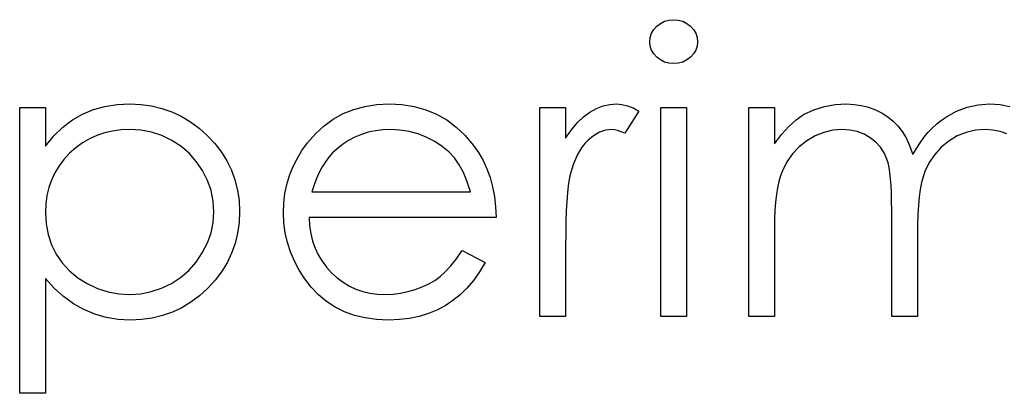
# Model space of a CAD drawing. Header units: inches. Extents: x 370 to 474, y 80 to 168.
# Tile 90 of 170: x 430.265 to 430.739, y 85.844 to 86.024. Entities that reach past the tile are written whole.
import ezdxf

# ---------------------------------------------------------------- set-up
doc = ezdxf.new("R2010")
doc.units = ezdxf.units.IN
doc.header["$LTSCALE"] = 0.5
doc.header["$MEASUREMENT"] = 0

msp = doc.modelspace()

# ---------------------------------------------------------------- linework, layer by layer
at = {"color": 7, "linetype": 'Continuous'}
for p, q in [((430.5703, 86.01924), (430.57176, 86.02087)), ((430.57176, 86.02087), (430.57353, 86.02222)), ((430.57353, 86.02222), (430.57549, 86.02322)), ((430.57549, 86.02322), (430.57756, 86.0238)), ((430.57756, 86.0238), (430.57982, 86.02399)), ((430.57982, 86.02399), (430.58211, 86.0238)), ((430.58211, 86.0238), (430.58424, 86.02322)), ((430.58424, 86.02322), (430.5862, 86.02222)), ((430.5862, 86.02222), (430.58796, 86.02087)), ((430.58796, 86.02087), (430.58946, 86.01924)), ((430.56839, 86.01333), (430.56861, 86.01546)), ((430.56861, 86.01546), (430.56925, 86.01742)), ((430.56925, 86.01742), (430.5703, 86.01924)), ((430.58946, 86.01924), (430.5905, 86.01742)), ((430.5905, 86.01742), (430.59114, 86.01546)), ((430.59114, 86.01546), (430.59136, 86.01333)), ((430.56861, 86.01126), (430.56839, 86.01333)), ((430.56839, 86.01333), (430.56839, 86.01333)), ((430.56925, 86.00933), (430.56861, 86.01126)), ((430.59114, 86.01126), (430.5905, 86.00933)), ((430.59136, 86.01333), (430.59114, 86.01126)), ((430.59136, 86.01333), (430.59136, 86.01333)), ((430.5703, 86.00754), (430.56925, 86.00933)), ((430.57176, 86.00591), (430.5703, 86.00754)), ((430.57353, 86.00456), (430.57176, 86.00591)), ((430.58796, 86.00591), (430.5862, 86.00456)), ((430.58946, 86.00754), (430.58796, 86.00591)), ((430.5905, 86.00933), (430.58946, 86.00754)), ((430.57549, 86.00356), (430.57353, 86.00456)), ((430.57756, 86.00298), (430.57549, 86.00356)), ((430.57982, 86.00279), (430.57756, 86.00298)), ((430.58211, 86.00298), (430.57982, 86.00279)), ((430.57982, 86.00279), (430.57982, 86.00279)), ((430.58424, 86.00356), (430.58211, 86.00298)), ((430.5862, 86.00456), (430.58424, 86.00356)), ((430.30012, 85.9806), (430.30564, 85.98214)), ((430.30564, 85.98214), (430.31146, 85.98305)), ((430.31146, 85.98305), (430.31759, 85.98336)), ((430.31759, 85.98336), (430.31759, 85.98336)), ((430.31759, 85.98336), (430.32295, 85.98311)), ((430.32295, 85.98311), (430.32814, 85.98242)), ((430.32814, 85.98242), (430.3331, 85.98123)), ((430.4256, 85.98071), (430.43098, 85.9822)), ((430.43098, 85.9822), (430.43667, 85.98305)), ((430.43667, 85.98305), (430.44269, 85.98336)), ((430.44269, 85.98336), (430.44269, 85.98336)), ((430.44269, 85.98336), (430.44887, 85.98305)), ((430.44887, 85.98305), (430.45475, 85.98212)), ((430.45475, 85.98212), (430.4603, 85.98057)), ((430.54258, 85.98115), (430.54579, 85.98239)), ((430.54579, 85.98239), (430.54902, 85.98311)), ((430.54902, 85.98311), (430.55233, 85.98336)), ((430.55233, 85.98336), (430.55233, 85.98336)), ((430.55233, 85.98336), (430.5549, 85.98314)), ((430.5549, 85.98314), (430.55755, 85.9825)), ((430.55755, 85.9825), (430.56028, 85.98143)), ((430.64742, 85.98049), (430.65256, 85.98209)), ((430.65256, 85.98209), (430.6578, 85.98303)), ((430.6578, 85.98303), (430.66318, 85.98336)), ((430.66318, 85.98336), (430.66318, 85.98336)), ((430.66318, 85.98336), (430.66683, 85.98316)), ((430.66683, 85.98316), (430.67036, 85.98264)), ((430.67036, 85.98264), (430.67381, 85.98173)), ((430.71626, 85.97985), (430.7214, 85.98181)), ((430.7214, 85.98181), (430.72667, 85.98297)), ((430.72667, 85.98297), (430.73216, 85.98336)), ((430.73216, 85.98336), (430.73216, 85.98336)), ((430.73216, 85.98336), (430.73722, 85.98303)), ((430.73722, 85.98303), (430.74196, 85.98206)), ((430.26454, 85.98159), (430.2769, 85.98159)), ((430.26454, 85.8438), (430.26454, 85.98159)), ((430.2769, 85.98159), (430.2769, 85.98159)), ((430.2769, 85.98159), (430.2769, 85.96296)), ((430.28993, 85.97568), (430.29487, 85.97847)), ((430.29487, 85.97847), (430.30012, 85.9806)), ((430.3331, 85.98123), (430.33788, 85.97955)), ((430.33788, 85.97955), (430.34246, 85.97742)), ((430.34246, 85.97742), (430.34682, 85.9748)), ((430.41575, 85.97602), (430.42052, 85.97867)), ((430.42052, 85.97867), (430.4256, 85.98071)), ((430.4603, 85.98057), (430.46552, 85.97842)), ((430.46552, 85.97842), (430.47043, 85.97563)), ((430.51539, 85.98159), (430.52776, 85.98159)), ((430.5154, 85.88089), (430.5154, 85.98159)), ((430.52776, 85.98159), (430.52776, 85.98159)), ((430.52776, 85.98159), (430.52776, 85.96677)), ((430.53348, 85.97433), (430.53643, 85.97717)), ((430.53643, 85.97717), (430.53947, 85.97944)), ((430.53947, 85.97944), (430.54258, 85.98115)), ((430.56309, 85.97991), (430.5563, 85.9692)), ((430.56028, 85.98143), (430.56309, 85.97991)), ((430.56309, 85.97991), (430.56309, 85.97991)), ((430.57369, 85.98159), (430.58606, 85.98159)), ((430.57369, 85.88089), (430.57369, 85.98159)), ((430.58606, 85.98159), (430.58606, 85.98159)), ((430.58606, 85.98159), (430.58606, 85.88089)), ((430.61609, 85.98159), (430.62846, 85.98159)), ((430.61609, 85.88089), (430.61609, 85.98159)), ((430.62846, 85.98159), (430.62846, 85.98159)), ((430.62846, 85.98159), (430.62846, 85.96409)), ((430.63886, 85.97568), (430.64243, 85.97825)), ((430.64243, 85.97825), (430.64742, 85.98049)), ((430.64243, 85.97825), (430.64243, 85.97825)), ((430.67381, 85.98173), (430.67715, 85.98046)), ((430.67715, 85.98046), (430.68032, 85.97889)), ((430.68032, 85.97889), (430.68317, 85.97709)), ((430.68317, 85.97709), (430.68574, 85.97505)), ((430.70898, 85.97552), (430.71135, 85.97715)), ((430.71135, 85.97715), (430.71626, 85.97985)), ((430.2853, 85.97215), (430.28993, 85.97568)), ((430.34682, 85.9748), (430.35102, 85.97171)), ((430.40716, 85.96898), (430.4113, 85.97281)), ((430.4113, 85.97281), (430.41575, 85.97602)), ((430.47043, 85.97563), (430.47501, 85.97221)), ((430.53058, 85.97085), (430.53348, 85.97433)), ((430.63188, 85.96862), (430.63536, 85.97248)), ((430.63536, 85.97248), (430.63886, 85.97568)), ((430.68574, 85.97505), (430.68797, 85.97276)), ((430.68797, 85.97276), (430.68999, 85.97011)), ((430.70456, 85.97171), (430.70671, 85.9737)), ((430.70671, 85.9737), (430.70898, 85.97552)), ((430.2769, 85.96296), (430.28096, 85.96793)), ((430.28096, 85.96793), (430.2853, 85.97215)), ((430.30169, 85.96812), (430.29816, 85.96652)), ((430.30539, 85.96939), (430.30169, 85.96812)), ((430.30925, 85.97027), (430.30539, 85.96939)), ((430.31328, 85.97083), (430.30925, 85.97027)), ((430.31748, 85.97099), (430.31328, 85.97083)), ((430.32289, 85.97066), (430.31748, 85.97099)), ((430.32808, 85.96969), (430.32289, 85.97066)), ((430.33305, 85.96807), (430.32808, 85.96969)), ((430.33782, 85.9658), (430.33305, 85.96807)), ((430.35102, 85.97171), (430.35499, 85.96815)), ((430.35499, 85.96815), (430.35864, 85.96426)), ((430.40333, 85.96459), (430.40716, 85.96898)), ((430.4293, 85.96865), (430.4261, 85.96729)), ((430.43259, 85.96967), (430.4293, 85.96865)), ((430.43604, 85.97041), (430.43259, 85.96967)), ((430.43962, 85.97085), (430.43604, 85.97041)), ((430.44332, 85.97099), (430.43962, 85.97085)), ((430.44785, 85.97077), (430.44332, 85.97099)), ((430.44332, 85.97099), (430.44332, 85.97099)), ((430.45227, 85.97005), (430.44785, 85.97077)), ((430.4566, 85.96889), (430.45227, 85.97005)), ((430.4608, 85.96724), (430.4566, 85.96889)), ((430.47501, 85.97221), (430.47929, 85.96818)), ((430.47929, 85.96818), (430.48324, 85.96354)), ((430.52776, 85.96677), (430.53058, 85.97085)), ((430.54126, 85.96801), (430.53844, 85.96569)), ((430.5441, 85.96967), (430.54126, 85.96801)), ((430.54703, 85.97066), (430.5441, 85.96967)), ((430.54998, 85.97099), (430.54703, 85.97066)), ((430.55133, 85.97088), (430.54998, 85.97099)), ((430.54998, 85.97099), (430.54998, 85.97099)), ((430.55285, 85.97055), (430.55133, 85.97088)), ((430.55451, 85.96997), (430.55285, 85.97055)), ((430.5563, 85.9692), (430.55451, 85.96997)), ((430.5563, 85.9692), (430.5563, 85.9692)), ((430.62846, 85.96409), (430.63188, 85.96862)), ((430.64803, 85.96795), (430.644, 85.96561)), ((430.65222, 85.96964), (430.64803, 85.96795)), ((430.65656, 85.97066), (430.65222, 85.96964)), ((430.66103, 85.97099), (430.65656, 85.97066)), ((430.66484, 85.97074), (430.66103, 85.97099)), ((430.66103, 85.97099), (430.66103, 85.97099)), ((430.66837, 85.97003), (430.66484, 85.97074)), ((430.67166, 85.96878), (430.66837, 85.97003)), ((430.67464, 85.96707), (430.67166, 85.96878)), ((430.68999, 85.97011), (430.69189, 85.96693)), ((430.70053, 85.96718), (430.70249, 85.96953)), ((430.70249, 85.96953), (430.70456, 85.97171)), ((430.71662, 85.9679), (430.71257, 85.96547)), ((430.7209, 85.96961), (430.71662, 85.9679)), ((430.72535, 85.97066), (430.7209, 85.96961)), ((430.73001, 85.97099), (430.72535, 85.97066)), ((430.73382, 85.97077), (430.73001, 85.97099)), ((430.73001, 85.97099), (430.73001, 85.97099)), ((430.73733, 85.97008), (430.73382, 85.97077)), ((430.74058, 85.96892), (430.73733, 85.97008)), ((430.2769, 85.96296), (430.2769, 85.96296)), ((430.29482, 85.96456), (430.29162, 85.96221)), ((430.29816, 85.96652), (430.29482, 85.96456)), ((430.34224, 85.96296), (430.33782, 85.9658)), ((430.34619, 85.95956), (430.34224, 85.96296)), ((430.35864, 85.96426), (430.36178, 85.96014)), ((430.40062, 85.96083), (430.40333, 85.96459)), ((430.40333, 85.96459), (430.40333, 85.96459)), ((430.42016, 85.96376), (430.41738, 85.96155)), ((430.42306, 85.96569), (430.42016, 85.96376)), ((430.4261, 85.96729), (430.42306, 85.96569)), ((430.46474, 85.96522), (430.4608, 85.96724)), ((430.46828, 85.9629), (430.46474, 85.96522)), ((430.47142, 85.96028), (430.46828, 85.9629)), ((430.48324, 85.96354), (430.48324, 85.96354)), ((430.48324, 85.96354), (430.48578, 85.95992)), ((430.52776, 85.96677), (430.52776, 85.96677)), ((430.53709, 85.96428), (430.53582, 85.96268)), ((430.53844, 85.96569), (430.53709, 85.96428)), ((430.62846, 85.96409), (430.62846, 85.96409)), ((430.644, 85.96561), (430.6403, 85.96268)), ((430.67729, 85.96497), (430.67464, 85.96707)), ((430.67952, 85.96254), (430.67729, 85.96497)), ((430.69189, 85.96693), (430.69363, 85.96326)), ((430.69363, 85.96326), (430.69523, 85.95904)), ((430.69689, 85.96194), (430.69865, 85.96464)), ((430.69865, 85.96464), (430.70053, 85.96718)), ((430.71257, 85.96547), (430.70887, 85.96249)), ((430.28861, 85.95954), (430.28587, 85.95658)), ((430.29162, 85.96221), (430.28861, 85.95954)), ((430.34967, 85.95567), (430.34619, 85.95956)), ((430.36178, 85.96014), (430.36446, 85.95586)), ((430.39825, 85.95694), (430.40062, 85.96083)), ((430.41544, 85.95973), (430.41365, 85.95769)), ((430.41738, 85.96155), (430.41544, 85.95973)), ((430.41738, 85.96155), (430.41738, 85.96155)), ((430.47413, 85.95736), (430.47142, 85.96028)), ((430.48578, 85.95992), (430.48796, 85.95611)), ((430.53356, 85.95896), (430.53254, 85.9568)), ((430.53466, 85.96092), (430.53356, 85.95896)), ((430.53582, 85.96268), (430.53466, 85.96092)), ((430.6371, 85.95929), (430.63442, 85.95545)), ((430.6403, 85.96268), (430.6371, 85.95929)), ((430.68132, 85.95978), (430.67952, 85.96254)), ((430.68267, 85.95669), (430.68132, 85.95978)), ((430.69523, 85.95904), (430.69689, 85.96194)), ((430.69523, 85.95904), (430.69523, 85.95904)), ((430.70572, 85.95904), (430.7031, 85.95512)), ((430.70887, 85.96249), (430.70572, 85.95904)), ((430.2835, 85.95346), (430.28149, 85.95015)), ((430.28587, 85.95658), (430.2835, 85.95346)), ((430.35265, 85.95123), (430.34967, 85.95567)), ((430.36446, 85.95586), (430.36664, 85.95139)), ((430.39626, 85.95294), (430.39825, 85.95694)), ((430.41197, 85.95545), (430.41042, 85.95299)), ((430.41365, 85.95769), (430.41197, 85.95545)), ((430.4765, 85.95404), (430.47413, 85.95736)), ((430.47857, 85.95021), (430.4765, 85.95404)), ((430.48796, 85.95611), (430.48983, 85.95206)), ((430.5316, 85.95448), (430.53074, 85.95197)), ((430.53254, 85.9568), (430.5316, 85.95448)), ((430.63442, 85.95545), (430.63227, 85.95112)), ((430.68322, 85.9549), (430.68267, 85.95669)), ((430.68369, 85.95272), (430.68322, 85.9549)), ((430.7031, 85.95512), (430.701, 85.95076)), ((430.28149, 85.95015), (430.27983, 85.94667)), ((430.35508, 85.94648), (430.35265, 85.95123)), ((430.36664, 85.95139), (430.36835, 85.9467)), ((430.39336, 85.94452), (430.39463, 85.9488)), ((430.39463, 85.9488), (430.39626, 85.95294)), ((430.40899, 85.95029), (430.40766, 85.94739)), ((430.41042, 85.95299), (430.40899, 85.95029)), ((430.48037, 85.94584), (430.47857, 85.95021)), ((430.48983, 85.95206), (430.49135, 85.9478)), ((430.52997, 85.9493), (430.52945, 85.94689)), ((430.53074, 85.95197), (430.52997, 85.9493)), ((430.52997, 85.9493), (430.52997, 85.9493)), ((430.63138, 85.94869), (430.63061, 85.94598)), ((430.63227, 85.95112), (430.63138, 85.94869)), ((430.68408, 85.95021), (430.68369, 85.95272)), ((430.68441, 85.94731), (430.68408, 85.95021)), ((430.701, 85.95076), (430.70014, 85.94827)), ((430.27983, 85.94667), (430.27856, 85.94303)), ((430.35679, 85.94157), (430.35508, 85.94648)), ((430.36835, 85.9467), (430.36957, 85.94184)), ((430.39245, 85.94013), (430.39336, 85.94452)), ((430.40647, 85.9443), (430.4054, 85.94096)), ((430.40766, 85.94739), (430.40647, 85.9443)), ((430.48183, 85.94096), (430.48037, 85.94584)), ((430.49135, 85.9478), (430.49257, 85.94333)), ((430.529, 85.94394), (430.52862, 85.94043)), ((430.52945, 85.94689), (430.529, 85.94394)), ((430.63061, 85.94598), (430.62995, 85.94295)), ((430.68466, 85.94405), (430.68441, 85.94731)), ((430.68485, 85.94043), (430.68466, 85.94405)), ((430.6994, 85.9454), (430.69879, 85.94215)), ((430.70014, 85.94827), (430.6994, 85.9454)), ((430.27765, 85.93919), (430.2771, 85.93519)), ((430.27856, 85.94303), (430.27765, 85.93919)), ((430.35784, 85.93654), (430.35679, 85.94157)), ((430.36957, 85.94184), (430.37029, 85.93676)), ((430.39193, 85.9356), (430.39245, 85.94013)), ((430.4054, 85.94096), (430.4054, 85.94096)), ((430.4054, 85.94096), (430.48183, 85.94096)), ((430.49257, 85.94333), (430.49345, 85.93864)), ((430.52862, 85.94043), (430.52831, 85.93638)), ((430.62942, 85.93961), (430.62898, 85.93599)), ((430.62995, 85.94295), (430.62942, 85.93961)), ((430.68496, 85.93643), (430.68485, 85.94043)), ((430.69879, 85.94215), (430.69827, 85.9385)), ((430.2771, 85.93519), (430.2769, 85.93102)), ((430.35817, 85.93138), (430.35784, 85.93654)), ((430.37029, 85.93676), (430.37053, 85.93152)), ((430.39173, 85.93097), (430.39193, 85.9356)), ((430.49345, 85.93864), (430.49398, 85.93373)), ((430.52831, 85.93638), (430.52807, 85.93179)), ((430.62898, 85.93599), (430.62871, 85.93204)), ((430.68499, 85.9321), (430.68496, 85.93643)), ((430.69788, 85.93447), (430.69758, 85.93006)), ((430.69827, 85.9385), (430.69788, 85.93447)), ((430.2769, 85.93102), (430.2769, 85.93102)), ((430.2769, 85.93102), (430.27723, 85.92556)), ((430.35781, 85.92625), (430.35817, 85.93138)), ((430.35817, 85.93138), (430.35817, 85.93138)), ((430.37053, 85.93152), (430.37029, 85.92616)), ((430.37053, 85.93152), (430.37053, 85.93152)), ((430.39195, 85.92603), (430.39173, 85.93097)), ((430.39173, 85.93097), (430.39173, 85.93097)), ((430.49398, 85.93373), (430.4942, 85.92859)), ((430.52807, 85.93179), (430.5279, 85.92666)), ((430.62871, 85.93204), (430.62851, 85.92782)), ((430.68499, 85.88089), (430.68499, 85.9321)), ((430.68499, 85.9321), (430.68499, 85.9321)), ((430.69758, 85.93006), (430.69741, 85.92525)), ((430.27723, 85.92556), (430.2782, 85.92039)), ((430.35679, 85.92122), (430.35781, 85.92625)), ((430.37029, 85.92616), (430.36957, 85.921)), ((430.39256, 85.9212), (430.39195, 85.92603)), ((430.4942, 85.92859), (430.4041, 85.92859)), ((430.4041, 85.92859), (430.4041, 85.92859)), ((430.4041, 85.92859), (430.40435, 85.92462)), ((430.4942, 85.92859), (430.4942, 85.92859)), ((430.5279, 85.92666), (430.52779, 85.92097)), ((430.62851, 85.92782), (430.62846, 85.92327)), ((430.69741, 85.92525), (430.69736, 85.92006)), ((430.2782, 85.92039), (430.27983, 85.91548)), ((430.35502, 85.91631), (430.35679, 85.92122)), ((430.36957, 85.921), (430.36838, 85.91606)), ((430.39361, 85.91653), (430.39256, 85.9212)), ((430.40435, 85.92462), (430.4049, 85.92081)), ((430.4049, 85.92081), (430.40578, 85.91719)), ((430.52779, 85.92097), (430.52776, 85.91474)), ((430.62846, 85.92327), (430.62846, 85.92327)), ((430.62846, 85.92327), (430.62846, 85.88089)), ((430.69736, 85.92006), (430.69736, 85.92006)), ((430.69736, 85.92006), (430.69736, 85.88089)), ((430.27983, 85.91548), (430.28212, 85.91087)), ((430.35259, 85.91151), (430.35502, 85.91631)), ((430.36838, 85.91606), (430.3667, 85.91131)), ((430.3951, 85.91198), (430.39361, 85.91653)), ((430.40578, 85.91719), (430.407, 85.91377)), ((430.28212, 85.91087), (430.28502, 85.90665)), ((430.34958, 85.90703), (430.35259, 85.91151)), ((430.3667, 85.91131), (430.36452, 85.90676)), ((430.39698, 85.90753), (430.3951, 85.91198)), ((430.407, 85.91377), (430.40849, 85.91054)), ((430.40849, 85.91054), (430.41031, 85.90748)), ((430.47509, 85.90864), (430.47791, 85.91269)), ((430.47791, 85.91269), (430.4889, 85.90692)), ((430.52776, 85.91474), (430.52776, 85.91474)), ((430.52776, 85.91474), (430.52776, 85.88089)), ((430.28502, 85.90665), (430.2885, 85.90287)), ((430.34611, 85.90309), (430.34958, 85.90703)), ((430.36452, 85.90676), (430.36187, 85.90242)), ((430.39927, 85.90323), (430.39698, 85.90753)), ((430.41031, 85.90748), (430.41246, 85.90461)), ((430.47236, 85.90521), (430.47509, 85.90864)), ((430.4889, 85.90692), (430.48619, 85.90231)), ((430.4889, 85.90692), (430.4889, 85.90692)), ((430.2885, 85.90287), (430.29253, 85.89955)), ((430.34213, 85.89966), (430.34611, 85.90309)), ((430.36187, 85.90242), (430.35875, 85.89831)), ((430.402, 85.89906), (430.39927, 85.90323)), ((430.41246, 85.90461), (430.41492, 85.9019)), ((430.41492, 85.9019), (430.41762, 85.89947)), ((430.46723, 85.90011), (430.46974, 85.90234)), ((430.46974, 85.90234), (430.47236, 85.90521)), ((430.48619, 85.90231), (430.48329, 85.89817)), ((430.28118, 85.89448), (430.2769, 85.89914)), ((430.2769, 85.89914), (430.2769, 85.89914)), ((430.2769, 85.89914), (430.2769, 85.8438)), ((430.29253, 85.89955), (430.29711, 85.89671)), ((430.29711, 85.89671), (430.30205, 85.89442)), ((430.33294, 85.89445), (430.33769, 85.89677)), ((430.33769, 85.89677), (430.34213, 85.89966)), ((430.35875, 85.89831), (430.35513, 85.89439)), ((430.40515, 85.89503), (430.402, 85.89906)), ((430.41762, 85.89947), (430.42047, 85.89735)), ((430.42047, 85.89735), (430.42348, 85.89555)), ((430.45867, 85.89511), (430.46179, 85.8966)), ((430.46179, 85.8966), (430.46463, 85.89826)), ((430.46463, 85.89826), (430.46723, 85.90011)), ((430.48329, 85.89817), (430.4802, 85.89448)), ((430.28568, 85.89042), (430.28118, 85.89448)), ((430.30205, 85.89442), (430.30713, 85.89279)), ((430.30713, 85.89279), (430.31232, 85.89183)), ((430.31232, 85.89183), (430.31767, 85.89149)), ((430.31767, 85.89149), (430.32292, 85.89183)), ((430.32292, 85.89183), (430.328, 85.89282)), ((430.328, 85.89282), (430.33294, 85.89445)), ((430.35513, 85.89439), (430.35118, 85.8908)), ((430.40865, 85.8913), (430.40515, 85.89503)), ((430.42348, 85.89555), (430.42665, 85.89409)), ((430.42665, 85.89409), (430.42996, 85.89296)), ((430.42996, 85.89296), (430.43344, 85.89216)), ((430.43344, 85.89216), (430.43706, 85.89166)), ((430.43706, 85.89166), (430.44084, 85.89149)), ((430.44084, 85.89149), (430.44454, 85.89163)), ((430.44454, 85.89163), (430.44815, 85.89207)), ((430.44815, 85.89207), (430.45174, 85.89282)), ((430.45174, 85.89282), (430.45528, 85.89384)), ((430.45528, 85.89384), (430.45867, 85.89511)), ((430.4802, 85.89448), (430.47689, 85.89127)), ((430.29046, 85.88697), (430.28568, 85.89042)), ((430.29545, 85.88415), (430.29046, 85.88697)), ((430.31767, 85.89149), (430.31767, 85.89149)), ((430.34704, 85.88771), (430.34268, 85.88509)), ((430.35118, 85.8908), (430.34704, 85.88771)), ((430.41252, 85.88807), (430.40865, 85.8913)), ((430.41669, 85.88534), (430.41252, 85.88807)), ((430.44084, 85.89149), (430.44084, 85.89149)), ((430.47338, 85.88849), (430.46968, 85.88606)), ((430.47689, 85.89127), (430.47338, 85.88849)), ((430.30073, 85.88194), (430.29545, 85.88415)), ((430.33816, 85.88294), (430.33341, 85.88128)), ((430.34268, 85.88509), (430.33816, 85.88294)), ((430.42116, 85.8831), (430.41669, 85.88534)), ((430.42599, 85.88136), (430.42116, 85.8831)), ((430.4616, 85.88222), (430.45721, 85.88087)), ((430.46574, 85.88396), (430.4616, 85.88222)), ((430.46968, 85.88606), (430.46574, 85.88396)), ((430.30622, 85.8804), (430.30073, 85.88194)), ((430.31199, 85.87943), (430.30622, 85.8804)), ((430.31798, 85.87913), (430.31199, 85.87943)), ((430.3233, 85.87938), (430.31798, 85.87913)), ((430.31798, 85.87913), (430.31798, 85.87913)), ((430.32847, 85.88009), (430.3233, 85.87938)), ((430.33341, 85.88128), (430.32847, 85.88009)), ((430.43112, 85.88012), (430.42599, 85.88136)), ((430.43659, 85.87938), (430.43112, 85.88012)), ((430.44239, 85.87913), (430.43659, 85.87938)), ((430.4476, 85.87932), (430.44239, 85.87913)), ((430.44239, 85.87913), (430.44239, 85.87913)), ((430.45254, 85.8799), (430.4476, 85.87932)), ((430.45721, 85.88087), (430.45254, 85.8799)), ((430.52776, 85.88089), (430.5154, 85.88089)), ((430.5154, 85.88089), (430.5154, 85.88089)), ((430.52776, 85.88089), (430.52776, 85.88089)), ((430.58606, 85.88089), (430.57369, 85.88089)), ((430.57369, 85.88089), (430.57369, 85.88089)), ((430.58606, 85.88089), (430.58606, 85.88089)), ((430.62846, 85.88089), (430.61609, 85.88089)), ((430.61609, 85.88089), (430.61609, 85.88089)), ((430.62846, 85.88089), (430.62846, 85.88089)), ((430.69736, 85.88089), (430.68499, 85.88089)), ((430.68499, 85.88089), (430.68499, 85.88089)), ((430.69736, 85.88089), (430.69736, 85.88089)), ((430.2769, 85.8438), (430.26454, 85.8438)), ((430.26454, 85.8438), (430.26454, 85.8438)), ((430.2769, 85.8438), (430.2769, 85.8438))]:
    msp.add_line(p, q, dxfattribs=at)

doc.saveas('drawing.dxf')
